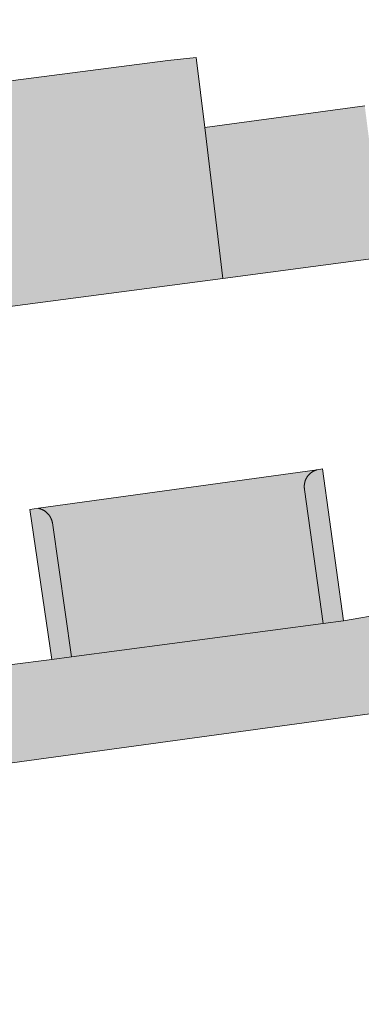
# Model space of a CAD drawing. Extents: x 97094 to 109644, y 463509 to 471969.
# Tile 141 of 256: x 102754 to 102765, y 468918 to 468947. Entities that reach past the tile are written whole.
import ezdxf

# ---------------------------------------------------------------- set-up
doc = ezdxf.new("R2010")
doc.units = 0
doc.layers.add('109 Onkruidbestrijding elementen', color=6, linetype='Continuous', lineweight=20, true_color=0xff00ff)

msp = doc.modelspace()

# ---------------------------------------------------------------- hatches: boundary and pattern name
at = {"layer": '109 Onkruidbestrijding elementen', "true_color": 0xff00ff}
h = msp.add_hatch(color=6, dxfattribs=at)
h.paths.add_polyline_path([(102676.068, 468905.02), (102676.804, 468905.11), (102676.934, 468904.732), (102676.987, 468904.72), (102677.039, 468904.706), (102677.091, 468904.692), (102677.143, 468904.677), (102677.195, 468904.661), (102677.247, 468904.644), (102677.298, 468904.627), (102677.349, 468904.608), (102677.399, 468904.589), (102677.449, 468904.569), (102677.499, 468904.548), (102677.549, 468904.526), (102677.598, 468904.504), (102677.647, 468904.48), (102677.695, 468904.456), (102677.743, 468904.431), (102677.791, 468904.405), (102677.838, 468904.378), (102677.885, 468904.351), (102677.931, 468904.323), (102677.977, 468904.294), (102678.022, 468904.264), (102678.067, 468904.234), (102678.111, 468904.203), (102678.155, 468904.171), (102678.198, 468904.138), (102678.241, 468904.105), (102678.283, 468904.071), (102678.324, 468904.036), (102678.365, 468904.001), (102678.405, 468903.964), (102678.445, 468903.928), (102678.484, 468903.89), (102678.523, 468903.852), (102678.561, 468903.813), (102678.598, 468903.774), (102678.634, 468903.734), (102678.67, 468903.694), (102678.705, 468903.653), (102678.74, 468903.611), (102678.774, 468903.569), (102678.807, 468903.526), (102678.839, 468903.482), (102678.871, 468903.439), (102678.902, 468903.394), (102678.932, 468903.349), (102678.962, 468903.304), (102678.99, 468903.258), (102679.018, 468903.212), (102679.045, 468903.165), (102679.072, 468903.117), (102679.097, 468903.07), (102679.122, 468903.022), (102679.146, 468902.973), (102679.169, 468902.924), (102679.192, 468902.875), (102679.213, 468902.825), (102679.234, 468902.775), (102679.254, 468902.725), (102679.273, 468902.674), (102679.291, 468902.623), (102679.308, 468902.572), (102679.325, 468902.52), (102679.34, 468902.468), (102679.355, 468902.416), (102679.369, 468902.364), (102679.382, 468902.312), (102679.394, 468902.259), (102679.405, 468902.206), (102679.416, 468902.153), (102679.425, 468902.099), (102679.434, 468902.046), (102677.57, 468915.918), (102675.967, 468927.846), (102694.805, 468930.528), (102695.704, 468930.705), (102760.422, 468939.223), (102759.882, 468943.724), (102759.632, 468945.81), (102758.788, 468945.718), (102702.708, 468938.463), (102702.382, 468940.942), (102701.053, 468940.767), (102700.771, 468942.908), (102702.1, 468943.083), (102701.593, 468946.934), (102671.098, 468943.058), (102675.017, 468912.419), (102675.797, 468912.537), (102675.997, 468911.051), (102675.255, 468910.943), (102676.068, 468905.02)])
h.paths.add_polyline_path([(102727.225, 468940.509), (102727.438, 468938.553), (102725.611, 468938.354), (102725.399, 468940.31), (102727.225, 468940.509)])
for points in [[(102759.882, 468943.724), (102760.422, 468939.223), (102767.225, 468940.123), (102767.191, 468940.12), (102767.156, 468940.117), (102767.122, 468940.115), (102767.087, 468940.114), (102767.053, 468940.113), (102767.018, 468940.113), (102766.984, 468940.113), (102766.949, 468940.114), (102766.915, 468940.115), (102766.88, 468940.117), (102766.846, 468940.12), (102766.811, 468940.123), (102766.777, 468940.127), (102766.743, 468940.131), (102766.709, 468940.136), (102766.674, 468940.142), (102766.64, 468940.148), (102766.607, 468940.154), (102766.573, 468940.161), (102766.539, 468940.169), (102766.506, 468940.177), (102766.472, 468940.186), (102766.439, 468940.196), (102766.406, 468940.205), (102766.373, 468940.216), (102766.34, 468940.227), (102766.308, 468940.239), (102766.275, 468940.251), (102766.243, 468940.263), (102766.211, 468940.277), (102766.18, 468940.29), (102766.148, 468940.305), (102766.117, 468940.319), (102766.086, 468940.335), (102766.055, 468940.35), (102766.025, 468940.367), (102765.995, 468940.384), (102765.965, 468940.401), (102765.935, 468940.419), (102765.906, 468940.437), (102765.877, 468940.456), (102765.848, 468940.475), (102765.82, 468940.495), (102765.792, 468940.515), (102765.764, 468940.536), (102765.737, 468940.557), (102765.71, 468940.579), (102765.684, 468940.601), (102765.657, 468940.623), (102765.632, 468940.646), (102765.606, 468940.669), (102765.581, 468940.693), (102765.556, 468940.717), (102765.532, 468940.742), (102765.508, 468940.767), (102765.485, 468940.792), (102765.462, 468940.818), (102765.439, 468940.844), (102765.417, 468940.871), (102765.396, 468940.898), (102765.374, 468940.925), (102765.354, 468940.952), (102765.333, 468940.98), (102765.313, 468941.009), (102765.294, 468941.037), (102765.275, 468941.066), (102765.257, 468941.095), (102765.239, 468941.125), (102765.221, 468941.155), (102765.205, 468941.185), (102765.188, 468941.215), (102765.172, 468941.246), (102765.157, 468941.277), (102765.142, 468941.308), (102765.128, 468941.339), (102765.114, 468941.371), (102765.101, 468941.403), (102765.088, 468941.435), (102765.076, 468941.467), (102765.064, 468941.5), (102765.053, 468941.532), (102765.042, 468941.565), (102765.032, 468941.598), (102765.023, 468941.632), (102765.014, 468941.665), (102765.005, 468941.698), (102764.998, 468941.732), (102764.99, 468941.766), (102764.984, 468941.8), (102764.978, 468941.834), (102764.972, 468941.868), (102764.967, 468941.902), (102764.652, 468944.364), (102759.882, 468943.724)], [(102763.234, 468933.524), (102754.928, 468932.373), (102754.937, 468932.371), (102754.946, 468932.369), (102754.954, 468932.366), (102754.963, 468932.364), (102754.972, 468932.361), (102754.981, 468932.358), (102754.989, 468932.355), (102754.998, 468932.352), (102755.006, 468932.349), (102755.015, 468932.346), (102755.023, 468932.342), (102755.032, 468932.339), (102755.04, 468932.335), (102755.048, 468932.331), (102755.056, 468932.327), (102755.064, 468932.323), (102755.072, 468932.318), (102755.08, 468932.314), (102755.088, 468932.309), (102755.096, 468932.305), (102755.104, 468932.3), (102755.111, 468932.295), (102755.119, 468932.29), (102755.126, 468932.284), (102755.134, 468932.279), (102755.141, 468932.274), (102755.148, 468932.268), (102755.155, 468932.262), (102755.162, 468932.256), (102755.169, 468932.251), (102755.176, 468932.244), (102755.182, 468932.238), (102755.189, 468932.232), (102755.195, 468932.226), (102755.202, 468932.219), (102755.208, 468932.213), (102755.214, 468932.206), (102755.22, 468932.199), (102755.226, 468932.192), (102755.232, 468932.185), (102755.238, 468932.178), (102755.243, 468932.171), (102755.249, 468932.164), (102755.254, 468932.156), (102755.259, 468932.149), (102755.264, 468932.141), (102755.269, 468932.134), (102755.274, 468932.126), (102755.279, 468932.118), (102755.284, 468932.11), (102755.288, 468932.102), (102755.292, 468932.094), (102755.296, 468932.086), (102755.301, 468932.078), (102755.304, 468932.07), (102755.308, 468932.061), (102755.312, 468932.053), (102755.315, 468932.045), (102755.319, 468932.036), (102755.322, 468932.028), (102755.325, 468932.019), (102755.328, 468932.01), (102755.331, 468932.002), (102755.333, 468931.993), (102755.336, 468931.984), (102755.338, 468931.976), (102755.34, 468931.967), (102755.342, 468931.958), (102755.344, 468931.949), (102755.346, 468931.94), (102755.916, 468927.944), (102763.41, 468928.937), (102762.856, 468932.938), (102762.855, 468932.946), (102762.853, 468932.955), (102762.852, 468932.964), (102762.852, 468932.972), (102762.851, 468932.981), (102762.85, 468932.989), (102762.85, 468932.998), (102762.849, 468933.006), (102762.849, 468933.015), (102762.849, 468933.024), (102762.849, 468933.032), (102762.849, 468933.041), (102762.85, 468933.049), (102762.85, 468933.058), (102762.851, 468933.066), (102762.852, 468933.075), (102762.853, 468933.084), (102762.854, 468933.092), (102762.855, 468933.101), (102762.856, 468933.109), (102762.858, 468933.117), (102762.859, 468933.126), (102762.861, 468933.134), (102762.863, 468933.143), (102762.865, 468933.151), (102762.867, 468933.159), (102762.87, 468933.168), (102762.872, 468933.176), (102762.875, 468933.184), (102762.878, 468933.192), (102762.88, 468933.2), (102762.883, 468933.208), (102762.887, 468933.216), (102762.89, 468933.224), (102762.893, 468933.232), (102762.897, 468933.24), (102762.9, 468933.248), (102762.904, 468933.255), (102762.908, 468933.263), (102762.912, 468933.271), (102762.916, 468933.278), (102762.921, 468933.286), (102762.925, 468933.293), (102762.93, 468933.3), (102762.934, 468933.308), (102762.939, 468933.315), (102762.944, 468933.322), (102762.949, 468933.329), (102762.954, 468933.336), (102762.959, 468933.342), (102762.965, 468933.349), (102762.97, 468933.356), (102762.976, 468933.362), (102762.981, 468933.369), (102762.987, 468933.375), (102762.993, 468933.381), (102762.999, 468933.388), (102763.005, 468933.394), (102763.011, 468933.4), (102763.018, 468933.405), (102763.024, 468933.411), (102763.03, 468933.417), (102763.037, 468933.422), (102763.044, 468933.428), (102763.05, 468933.433), (102763.057, 468933.438), (102763.064, 468933.443), (102763.071, 468933.448), (102763.078, 468933.453), (102763.085, 468933.458), (102763.093, 468933.463), (102763.1, 468933.467), (102763.107, 468933.471), (102763.115, 468933.476), (102763.122, 468933.48), (102763.13, 468933.484), (102763.138, 468933.488), (102763.145, 468933.491), (102763.153, 468933.495), (102763.161, 468933.499), (102763.169, 468933.502), (102763.177, 468933.505), (102763.185, 468933.508), (102763.193, 468933.511), (102763.201, 468933.514), (102763.209, 468933.517), (102763.217, 468933.519), (102763.226, 468933.522), (102763.234, 468933.524)], [(102764.018, 468929.018), (102763.391, 468933.546), (102763.234, 468933.524), (102763.226, 468933.522), (102763.217, 468933.519), (102763.209, 468933.517), (102763.201, 468933.514), (102763.193, 468933.511), (102763.185, 468933.508), (102763.177, 468933.505), (102763.169, 468933.502), (102763.161, 468933.499), (102763.153, 468933.495), (102763.145, 468933.491), (102763.138, 468933.488), (102763.13, 468933.484), (102763.122, 468933.48), (102763.115, 468933.476), (102763.107, 468933.471), (102763.1, 468933.467), (102763.093, 468933.463), (102763.085, 468933.458), (102763.078, 468933.453), (102763.071, 468933.448), (102763.064, 468933.443), (102763.057, 468933.438), (102763.05, 468933.433), (102763.044, 468933.428), (102763.037, 468933.422), (102763.03, 468933.417), (102763.024, 468933.411), (102763.018, 468933.405), (102763.011, 468933.4), (102763.005, 468933.394), (102762.999, 468933.388), (102762.993, 468933.381), (102762.987, 468933.375), (102762.981, 468933.369), (102762.976, 468933.362), (102762.97, 468933.356), (102762.965, 468933.349), (102762.959, 468933.342), (102762.954, 468933.336), (102762.949, 468933.329), (102762.944, 468933.322), (102762.939, 468933.315), (102762.934, 468933.308), (102762.93, 468933.3), (102762.925, 468933.293), (102762.921, 468933.286), (102762.916, 468933.278), (102762.912, 468933.271), (102762.908, 468933.263), (102762.904, 468933.255), (102762.9, 468933.248), (102762.897, 468933.24), (102762.893, 468933.232), (102762.89, 468933.224), (102762.887, 468933.216), (102762.883, 468933.208), (102762.88, 468933.2), (102762.878, 468933.192), (102762.875, 468933.184), (102762.872, 468933.176), (102762.87, 468933.168), (102762.867, 468933.159), (102762.865, 468933.151), (102762.863, 468933.143), (102762.861, 468933.134), (102762.859, 468933.126), (102762.858, 468933.117), (102762.856, 468933.109), (102762.855, 468933.101), (102762.854, 468933.092), (102762.853, 468933.084), (102762.852, 468933.075), (102762.851, 468933.066), (102762.85, 468933.058), (102762.85, 468933.049), (102762.849, 468933.041), (102762.849, 468933.032), (102762.849, 468933.024), (102762.849, 468933.015), (102762.849, 468933.006), (102762.85, 468932.998), (102762.85, 468932.989), (102762.851, 468932.981), (102762.852, 468932.972), (102762.852, 468932.964), (102762.853, 468932.955), (102762.855, 468932.946), (102762.856, 468932.938), (102763.41, 468928.937), (102764.018, 468929.018)], [(102754.672, 468932.337), (102755.329, 468927.866), (102755.916, 468927.944), (102755.346, 468931.94), (102755.344, 468931.949), (102755.342, 468931.958), (102755.34, 468931.967), (102755.338, 468931.976), (102755.336, 468931.984), (102755.333, 468931.993), (102755.331, 468932.002), (102755.328, 468932.01), (102755.325, 468932.019), (102755.322, 468932.028), (102755.319, 468932.036), (102755.315, 468932.045), (102755.312, 468932.053), (102755.308, 468932.061), (102755.304, 468932.07), (102755.301, 468932.078), (102755.296, 468932.086), (102755.292, 468932.094), (102755.288, 468932.102), (102755.284, 468932.11), (102755.279, 468932.118), (102755.274, 468932.126), (102755.269, 468932.134), (102755.264, 468932.141), (102755.259, 468932.149), (102755.254, 468932.156), (102755.249, 468932.164), (102755.243, 468932.171), (102755.238, 468932.178), (102755.232, 468932.185), (102755.226, 468932.192), (102755.22, 468932.199), (102755.214, 468932.206), (102755.208, 468932.213), (102755.202, 468932.219), (102755.195, 468932.226), (102755.189, 468932.232), (102755.182, 468932.238), (102755.176, 468932.244), (102755.169, 468932.251), (102755.162, 468932.256), (102755.155, 468932.262), (102755.148, 468932.268), (102755.141, 468932.274), (102755.134, 468932.279), (102755.126, 468932.284), (102755.119, 468932.29), (102755.111, 468932.295), (102755.104, 468932.3), (102755.096, 468932.305), (102755.088, 468932.309), (102755.08, 468932.314), (102755.072, 468932.318), (102755.064, 468932.323), (102755.056, 468932.327), (102755.048, 468932.331), (102755.04, 468932.335), (102755.032, 468932.339), (102755.023, 468932.342), (102755.015, 468932.346), (102755.006, 468932.349), (102754.998, 468932.352), (102754.989, 468932.355), (102754.981, 468932.358), (102754.972, 468932.361), (102754.963, 468932.364), (102754.954, 468932.366), (102754.946, 468932.369), (102754.937, 468932.371), (102754.928, 468932.373), (102754.672, 468932.337)], [(102726.027, 468923.876), (102725.453, 468923.798), (102724.196, 468923.612), (102723.589, 468923.529), (102716.108, 468922.501), (102715.489, 468922.416), (102714.235, 468922.217), (102713.639, 468922.137), (102706.153, 468921.138), (102704.353, 468920.891), (102704.76, 468918.025), (102779.59, 468928.276), (102779.646, 468927.866), (102779.949, 468925.654), (102781.035, 468925.81), (102780.641, 468928.507), (102779.908, 468928.4), (102779.511, 468931.05), (102773.331, 468930.345), (102765.835, 468929.314), (102765.284, 468929.238), (102764.018, 468929.018), (102763.41, 468928.937), (102755.916, 468927.944), (102755.329, 468927.866), (102754.067, 468927.707), (102753.456, 468927.624), (102745.969, 468926.609), (102745.379, 468926.529), (102744.099, 468926.329), (102743.514, 468926.25), (102736.004, 468925.231), (102735.392, 468925.148), (102734.132, 468924.978), (102733.55, 468924.899), (102726.027, 468923.876)]]:
    msp.add_hatch(color=6, dxfattribs=at).paths.add_polyline_path(points)

# ---------------------------------------------------------------- linework, layer by layer
at = {"layer": '109 Onkruidbestrijding elementen', "color": 3, "true_color": 0x00ff00}
for points in [[(102695.704, 468930.705), (102760.422, 468939.223), (102759.882, 468943.724), (102759.632, 468945.81), (102758.788, 468945.718), (102702.708, 468938.463)], [(102764.652, 468944.364), (102759.882, 468943.724), (102759.882, 468943.724), (102760.422, 468939.223), (102767.225, 468940.123)], [(102704.76, 468918.025), (102779.59, 468928.276), (102779.646, 468927.866), (102779.949, 468925.654), (102781.035, 468925.81), (102780.641, 468928.507), (102779.908, 468928.4), (102779.511, 468931.05), (102773.331, 468930.345), (102765.835, 468929.314), (102765.284, 468929.238), (102764.018, 468929.018), (102763.41, 468928.937), (102755.916, 468927.944), (102755.329, 468927.866), (102754.067, 468927.707)]]:
    msp.add_lwpolyline(points, dxfattribs=at)
for points in [[(102763.234, 468933.524), (102754.928, 468932.373), (102754.937, 468932.371), (102754.946, 468932.369), (102754.954, 468932.366), (102754.963, 468932.364), (102754.972, 468932.361), (102754.981, 468932.358), (102754.989, 468932.355), (102754.998, 468932.352), (102755.006, 468932.349), (102755.015, 468932.346), (102755.023, 468932.342), (102755.032, 468932.339), (102755.04, 468932.335), (102755.048, 468932.331), (102755.056, 468932.327), (102755.064, 468932.323), (102755.072, 468932.318), (102755.08, 468932.314), (102755.088, 468932.309), (102755.096, 468932.305), (102755.104, 468932.3), (102755.111, 468932.295), (102755.119, 468932.29), (102755.126, 468932.284), (102755.134, 468932.279), (102755.141, 468932.274), (102755.148, 468932.268), (102755.155, 468932.262), (102755.162, 468932.256), (102755.169, 468932.251), (102755.176, 468932.244), (102755.182, 468932.238), (102755.189, 468932.232), (102755.195, 468932.226), (102755.202, 468932.219), (102755.208, 468932.213), (102755.214, 468932.206), (102755.22, 468932.199), (102755.226, 468932.192), (102755.232, 468932.185), (102755.238, 468932.178), (102755.243, 468932.171), (102755.249, 468932.164), (102755.254, 468932.156), (102755.259, 468932.149), (102755.264, 468932.141), (102755.269, 468932.134), (102755.274, 468932.126), (102755.279, 468932.118), (102755.284, 468932.11), (102755.288, 468932.102), (102755.292, 468932.094), (102755.296, 468932.086), (102755.301, 468932.078), (102755.304, 468932.07), (102755.308, 468932.061), (102755.312, 468932.053), (102755.315, 468932.045), (102755.319, 468932.036), (102755.322, 468932.028), (102755.325, 468932.019), (102755.328, 468932.01), (102755.331, 468932.002), (102755.333, 468931.993), (102755.336, 468931.984), (102755.338, 468931.976), (102755.34, 468931.967), (102755.342, 468931.958), (102755.344, 468931.949), (102755.346, 468931.94), (102755.916, 468927.944), (102763.41, 468928.937), (102762.856, 468932.938), (102762.855, 468932.946), (102762.853, 468932.955), (102762.852, 468932.964), (102762.852, 468932.972), (102762.851, 468932.981), (102762.85, 468932.989), (102762.85, 468932.998), (102762.849, 468933.006), (102762.849, 468933.015), (102762.849, 468933.024), (102762.849, 468933.032), (102762.849, 468933.041), (102762.85, 468933.049), (102762.85, 468933.058), (102762.851, 468933.066), (102762.852, 468933.075), (102762.853, 468933.084), (102762.854, 468933.092), (102762.855, 468933.101), (102762.856, 468933.109), (102762.858, 468933.117), (102762.859, 468933.126), (102762.861, 468933.134), (102762.863, 468933.143), (102762.865, 468933.151), (102762.867, 468933.159), (102762.87, 468933.168), (102762.872, 468933.176), (102762.875, 468933.184), (102762.878, 468933.192), (102762.88, 468933.2), (102762.883, 468933.208), (102762.887, 468933.216), (102762.89, 468933.224), (102762.893, 468933.232), (102762.897, 468933.24), (102762.9, 468933.248), (102762.904, 468933.255), (102762.908, 468933.263), (102762.912, 468933.271), (102762.916, 468933.278), (102762.921, 468933.286), (102762.925, 468933.293), (102762.93, 468933.3), (102762.934, 468933.308), (102762.939, 468933.315), (102762.944, 468933.322), (102762.949, 468933.329), (102762.954, 468933.336), (102762.959, 468933.342), (102762.965, 468933.349), (102762.97, 468933.356), (102762.976, 468933.362), (102762.981, 468933.369), (102762.987, 468933.375), (102762.993, 468933.381), (102762.999, 468933.388), (102763.005, 468933.394), (102763.011, 468933.4), (102763.018, 468933.405), (102763.024, 468933.411), (102763.03, 468933.417), (102763.037, 468933.422), (102763.044, 468933.428), (102763.05, 468933.433), (102763.057, 468933.438), (102763.064, 468933.443), (102763.071, 468933.448), (102763.078, 468933.453), (102763.085, 468933.458), (102763.093, 468933.463), (102763.1, 468933.467), (102763.107, 468933.471), (102763.115, 468933.476), (102763.122, 468933.48), (102763.13, 468933.484), (102763.138, 468933.488), (102763.145, 468933.491), (102763.153, 468933.495), (102763.161, 468933.499), (102763.169, 468933.502), (102763.177, 468933.505), (102763.185, 468933.508), (102763.193, 468933.511), (102763.201, 468933.514), (102763.209, 468933.517), (102763.217, 468933.519), (102763.226, 468933.522), (102763.234, 468933.524)], [(102764.018, 468929.018), (102763.391, 468933.546), (102763.234, 468933.524), (102763.226, 468933.522), (102763.217, 468933.519), (102763.209, 468933.517), (102763.201, 468933.514), (102763.193, 468933.511), (102763.185, 468933.508), (102763.177, 468933.505), (102763.169, 468933.502), (102763.161, 468933.499), (102763.153, 468933.495), (102763.145, 468933.491), (102763.138, 468933.488), (102763.13, 468933.484), (102763.122, 468933.48), (102763.115, 468933.476), (102763.107, 468933.471), (102763.1, 468933.467), (102763.093, 468933.463), (102763.085, 468933.458), (102763.078, 468933.453), (102763.071, 468933.448), (102763.064, 468933.443), (102763.057, 468933.438), (102763.05, 468933.433), (102763.044, 468933.428), (102763.037, 468933.422), (102763.03, 468933.417), (102763.024, 468933.411), (102763.018, 468933.405), (102763.011, 468933.4), (102763.005, 468933.394), (102762.999, 468933.388), (102762.993, 468933.381), (102762.987, 468933.375), (102762.981, 468933.369), (102762.976, 468933.362), (102762.97, 468933.356), (102762.965, 468933.349), (102762.959, 468933.342), (102762.954, 468933.336), (102762.949, 468933.329), (102762.944, 468933.322), (102762.939, 468933.315), (102762.934, 468933.308), (102762.93, 468933.3), (102762.925, 468933.293), (102762.921, 468933.286), (102762.916, 468933.278), (102762.912, 468933.271), (102762.908, 468933.263), (102762.904, 468933.255), (102762.9, 468933.248), (102762.897, 468933.24), (102762.893, 468933.232), (102762.89, 468933.224), (102762.887, 468933.216), (102762.883, 468933.208), (102762.88, 468933.2), (102762.878, 468933.192), (102762.875, 468933.184), (102762.872, 468933.176), (102762.87, 468933.168), (102762.867, 468933.159), (102762.865, 468933.151), (102762.863, 468933.143), (102762.861, 468933.134), (102762.859, 468933.126), (102762.858, 468933.117), (102762.856, 468933.109), (102762.855, 468933.101), (102762.854, 468933.092), (102762.853, 468933.084), (102762.852, 468933.075), (102762.851, 468933.066), (102762.85, 468933.058), (102762.85, 468933.049), (102762.849, 468933.041), (102762.849, 468933.032), (102762.849, 468933.024), (102762.849, 468933.015), (102762.849, 468933.006), (102762.85, 468932.998), (102762.85, 468932.989), (102762.851, 468932.981), (102762.852, 468932.972), (102762.852, 468932.964), (102762.853, 468932.955), (102762.855, 468932.946), (102762.856, 468932.938), (102763.41, 468928.937), (102764.018, 468929.018)], [(102754.672, 468932.337), (102755.329, 468927.866), (102755.916, 468927.944), (102755.346, 468931.94), (102755.344, 468931.949), (102755.342, 468931.958), (102755.34, 468931.967), (102755.338, 468931.976), (102755.336, 468931.984), (102755.333, 468931.993), (102755.331, 468932.002), (102755.328, 468932.01), (102755.325, 468932.019), (102755.322, 468932.028), (102755.319, 468932.036), (102755.315, 468932.045), (102755.312, 468932.053), (102755.308, 468932.061), (102755.304, 468932.07), (102755.301, 468932.078), (102755.296, 468932.086), (102755.292, 468932.094), (102755.288, 468932.102), (102755.284, 468932.11), (102755.279, 468932.118), (102755.274, 468932.126), (102755.269, 468932.134), (102755.264, 468932.141), (102755.259, 468932.149), (102755.254, 468932.156), (102755.249, 468932.164), (102755.243, 468932.171), (102755.238, 468932.178), (102755.232, 468932.185), (102755.226, 468932.192), (102755.22, 468932.199), (102755.214, 468932.206), (102755.208, 468932.213), (102755.202, 468932.219), (102755.195, 468932.226), (102755.189, 468932.232), (102755.182, 468932.238), (102755.176, 468932.244), (102755.169, 468932.251), (102755.162, 468932.256), (102755.155, 468932.262), (102755.148, 468932.268), (102755.141, 468932.274), (102755.134, 468932.279), (102755.126, 468932.284), (102755.119, 468932.29), (102755.111, 468932.295), (102755.104, 468932.3), (102755.096, 468932.305), (102755.088, 468932.309), (102755.08, 468932.314), (102755.072, 468932.318), (102755.064, 468932.323), (102755.056, 468932.327), (102755.048, 468932.331), (102755.04, 468932.335), (102755.032, 468932.339), (102755.023, 468932.342), (102755.015, 468932.346), (102755.006, 468932.349), (102754.998, 468932.352), (102754.989, 468932.355), (102754.981, 468932.358), (102754.972, 468932.361), (102754.963, 468932.364), (102754.954, 468932.366), (102754.946, 468932.369), (102754.937, 468932.371), (102754.928, 468932.373), (102754.672, 468932.337)]]:
    msp.add_lwpolyline(points, close=True, dxfattribs=at)

doc.saveas('drawing.dxf')
